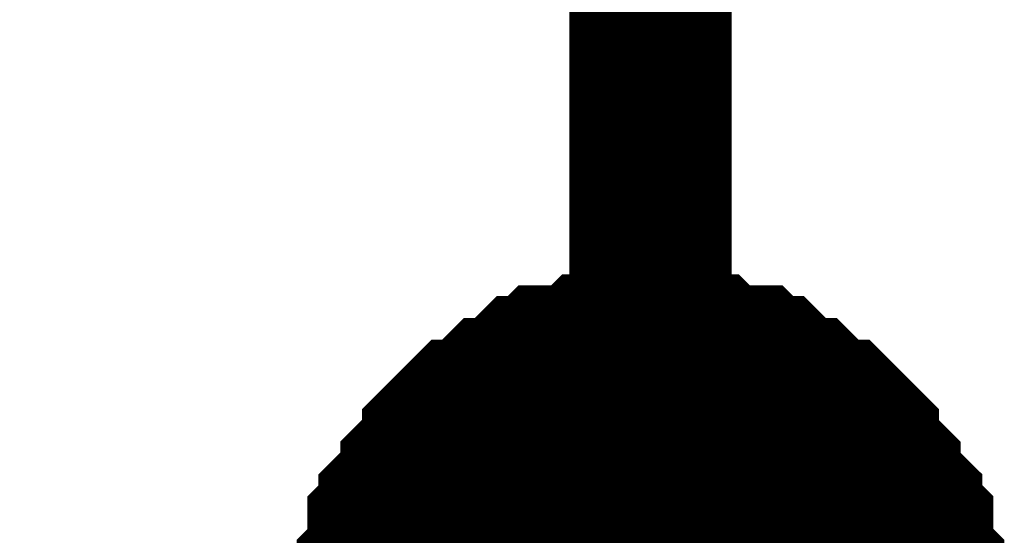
# Model space of a CAD drawing. Header units: inches. Extents: x 0 to 17, y 0 to 11.
# Tile 244 of 256: x 15.3041 to 15.3757, y 8.3067 to 8.3442. Entities that reach past the tile are written whole.
import ezdxf

# ---------------------------------------------------------------- set-up
doc = ezdxf.new("R2010")
doc.units = ezdxf.units.IN
doc.header["$MEASUREMENT"] = 0
doc.layers.add('Sheet', color=255, linetype='Continuous')

msp = doc.modelspace()

# ---------------------------------------------------------------- linework, layer by layer
at = {"layer": 'Sheet'}
for points in [[(15.100187, 9.099265, 0.0118, 0.0118, 0), (15.349953, 9.099265, 0.0118, 0.0118, 0), (15.349953, 8.999351, 0.0118, 0.0118, 0), (15.349953, 8.899438, 0.0118, 0.0118, 0), (15.349953, 8.799524, 0.0118, 0.0118, 0), (15.349953, 8.699611, 0.0118, 0.0118, 0), (15.349953, 8.599697, 0.0118, 0.0118, 0), (15.349953, 8.499784, 0.0118, 0.0118, 0), (15.349953, 8.39987, 0.0118, 0.0118, 0), (15.349953, 8.299957, 0.0118, 0.0118, 0), (15.349953, 8.19925, 0.0118, 0.0118, 0), (15.349953, 8.099337, 0.0118, 0.0118, 0), (15.349953, 7.999423, 0.0118, 0.0118, 0), (15.349953, 7.89951, 0.0118, 0.0118, 0)], [(15.330131, 8.30075, 0.0118, 0.0118, 0), (15.330131, 8.302336, 0.0118, 0.0118, 0), (15.330131, 8.303129, 0.0118, 0.0118, 0), (15.330131, 8.303922, 0.0118, 0.0118, 0), (15.330924, 8.304715, 0.0118, 0.0118, 0), (15.330924, 8.3063, 0.0118, 0.0118, 0), (15.330924, 8.307093, 0.0118, 0.0118, 0), (15.331716, 8.307886, 0.0118, 0.0118, 0), (15.331716, 8.308679, 0.0118, 0.0118, 0), (15.332509, 8.309472, 0.0118, 0.0118, 0), (15.333302, 8.310265, 0.0118, 0.0118, 0), (15.333302, 8.311058, 0.0118, 0.0118, 0), (15.334095, 8.311851, 0.0118, 0.0118, 0), (15.334888, 8.312644, 0.0118, 0.0118, 0), (15.334888, 8.313437, 0.0118, 0.0118, 0), (15.335681, 8.31423, 0.0118, 0.0118, 0), (15.336474, 8.315023, 0.0118, 0.0118, 0), (15.337267, 8.315023, 0.0118, 0.0118, 0), (15.33806, 8.315816, 0.0118, 0.0118, 0), (15.338853, 8.316609, 0.0118, 0.0118, 0), (15.339646, 8.316609, 0.0118, 0.0118, 0), (15.340438, 8.317402, 0.0118, 0.0118, 0), (15.341231, 8.318195, 0.0118, 0.0118, 0), (15.342024, 8.318195, 0.0118, 0.0118, 0), (15.342817, 8.318988, 0.0118, 0.0118, 0), (15.34361, 8.318988, 0.0118, 0.0118, 0), (15.345196, 8.318988, 0.0118, 0.0118, 0), (15.345989, 8.319781, 0.0118, 0.0118, 0), (15.346782, 8.319781, 0.0118, 0.0118, 0), (15.347575, 8.319781, 0.0118, 0.0118, 0), (15.34916, 8.319781, 0.0118, 0.0118, 0), (15.349953, 8.319781, 0.0118, 0.0118, 0)], [(15.330131, 8.30075, 0.0118, 0.0118, 0), (15.330131, 8.302336, 0.0118, 0.0118, 0), (15.330131, 8.303129, 0.0118, 0.0118, 0), (15.330131, 8.303922, 0.0118, 0.0118, 0), (15.330924, 8.304715, 0.0118, 0.0118, 0), (15.330924, 8.3063, 0.0118, 0.0118, 0), (15.330924, 8.307093, 0.0118, 0.0118, 0), (15.331716, 8.307886, 0.0118, 0.0118, 0), (15.331716, 8.308679, 0.0118, 0.0118, 0), (15.332509, 8.309472, 0.0118, 0.0118, 0), (15.333302, 8.310265, 0.0118, 0.0118, 0), (15.333302, 8.311058, 0.0118, 0.0118, 0), (15.334095, 8.311851, 0.0118, 0.0118, 0), (15.334888, 8.312644, 0.0118, 0.0118, 0), (15.334888, 8.313437, 0.0118, 0.0118, 0), (15.335681, 8.31423, 0.0118, 0.0118, 0), (15.336474, 8.315023, 0.0118, 0.0118, 0), (15.337267, 8.315023, 0.0118, 0.0118, 0), (15.33806, 8.315816, 0.0118, 0.0118, 0), (15.338853, 8.316609, 0.0118, 0.0118, 0), (15.339646, 8.316609, 0.0118, 0.0118, 0), (15.340438, 8.317402, 0.0118, 0.0118, 0), (15.341231, 8.318195, 0.0118, 0.0118, 0), (15.342024, 8.318195, 0.0118, 0.0118, 0), (15.342817, 8.318988, 0.0118, 0.0118, 0), (15.34361, 8.318988, 0.0118, 0.0118, 0), (15.345196, 8.318988, 0.0118, 0.0118, 0), (15.345989, 8.319781, 0.0118, 0.0118, 0), (15.346782, 8.319781, 0.0118, 0.0118, 0), (15.347575, 8.319781, 0.0118, 0.0118, 0), (15.34916, 8.319781, 0.0118, 0.0118, 0), (15.349953, 8.319781, 0.0118, 0.0118, 0)], [(15.330131, 8.30075, 0.0118, 0.0118, 0), (15.330131, 8.302336, 0.0118, 0.0118, 0), (15.330131, 8.303129, 0.0118, 0.0118, 0), (15.330131, 8.303922, 0.0118, 0.0118, 0), (15.330924, 8.304715, 0.0118, 0.0118, 0), (15.330924, 8.3063, 0.0118, 0.0118, 0), (15.330924, 8.307093, 0.0118, 0.0118, 0), (15.331716, 8.307886, 0.0118, 0.0118, 0), (15.331716, 8.308679, 0.0118, 0.0118, 0), (15.332509, 8.309472, 0.0118, 0.0118, 0), (15.333302, 8.310265, 0.0118, 0.0118, 0), (15.333302, 8.311058, 0.0118, 0.0118, 0), (15.334095, 8.311851, 0.0118, 0.0118, 0), (15.334888, 8.312644, 0.0118, 0.0118, 0), (15.334888, 8.313437, 0.0118, 0.0118, 0), (15.335681, 8.31423, 0.0118, 0.0118, 0), (15.336474, 8.315023, 0.0118, 0.0118, 0), (15.337267, 8.315023, 0.0118, 0.0118, 0), (15.33806, 8.315816, 0.0118, 0.0118, 0), (15.338853, 8.316609, 0.0118, 0.0118, 0), (15.339646, 8.316609, 0.0118, 0.0118, 0), (15.340438, 8.317402, 0.0118, 0.0118, 0), (15.341231, 8.318195, 0.0118, 0.0118, 0), (15.342024, 8.318195, 0.0118, 0.0118, 0), (15.342817, 8.318988, 0.0118, 0.0118, 0), (15.34361, 8.318988, 0.0118, 0.0118, 0), (15.345196, 8.318988, 0.0118, 0.0118, 0), (15.345989, 8.319781, 0.0118, 0.0118, 0), (15.346782, 8.319781, 0.0118, 0.0118, 0), (15.347575, 8.319781, 0.0118, 0.0118, 0), (15.34916, 8.319781, 0.0118, 0.0118, 0), (15.349953, 8.319781, 0.0118, 0.0118, 0)], [(15.330131, 8.30075, 0.0118, 0.0118, 0), (15.330131, 8.302336, 0.0118, 0.0118, 0), (15.330131, 8.303129, 0.0118, 0.0118, 0), (15.330131, 8.303922, 0.0118, 0.0118, 0), (15.330924, 8.304715, 0.0118, 0.0118, 0), (15.330924, 8.3063, 0.0118, 0.0118, 0), (15.330924, 8.307093, 0.0118, 0.0118, 0), (15.331716, 8.307886, 0.0118, 0.0118, 0), (15.331716, 8.308679, 0.0118, 0.0118, 0), (15.332509, 8.309472, 0.0118, 0.0118, 0), (15.333302, 8.310265, 0.0118, 0.0118, 0), (15.333302, 8.311058, 0.0118, 0.0118, 0), (15.334095, 8.311851, 0.0118, 0.0118, 0), (15.334888, 8.312644, 0.0118, 0.0118, 0), (15.334888, 8.313437, 0.0118, 0.0118, 0), (15.335681, 8.31423, 0.0118, 0.0118, 0), (15.336474, 8.315023, 0.0118, 0.0118, 0), (15.337267, 8.315023, 0.0118, 0.0118, 0), (15.33806, 8.315816, 0.0118, 0.0118, 0), (15.338853, 8.316609, 0.0118, 0.0118, 0), (15.339646, 8.316609, 0.0118, 0.0118, 0), (15.340438, 8.317402, 0.0118, 0.0118, 0), (15.341231, 8.318195, 0.0118, 0.0118, 0), (15.342024, 8.318195, 0.0118, 0.0118, 0), (15.342817, 8.318988, 0.0118, 0.0118, 0), (15.34361, 8.318988, 0.0118, 0.0118, 0), (15.345196, 8.318988, 0.0118, 0.0118, 0), (15.345989, 8.319781, 0.0118, 0.0118, 0), (15.346782, 8.319781, 0.0118, 0.0118, 0), (15.347575, 8.319781, 0.0118, 0.0118, 0), (15.34916, 8.319781, 0.0118, 0.0118, 0), (15.349953, 8.319781, 0.0118, 0.0118, 0)], [(15.349953, 8.319781, 0.0118, 0.0118, 0), (15.349953, 8.319781, 0.0118, 0.0118, 0)], [(15.349953, 8.319781, 0.0118, 0.0118, 0), (15.350746, 8.319781, 0.0118, 0.0118, 0), (15.352332, 8.319781, 0.0118, 0.0118, 0), (15.353125, 8.319781, 0.0118, 0.0118, 0), (15.353918, 8.319781, 0.0118, 0.0118, 0), (15.354711, 8.318988, 0.0118, 0.0118, 0), (15.356297, 8.318988, 0.0118, 0.0118, 0), (15.35709, 8.318988, 0.0118, 0.0118, 0), (15.357882, 8.318195, 0.0118, 0.0118, 0), (15.358675, 8.318195, 0.0118, 0.0118, 0), (15.359468, 8.317402, 0.0118, 0.0118, 0), (15.360261, 8.316609, 0.0118, 0.0118, 0), (15.361054, 8.316609, 0.0118, 0.0118, 0), (15.361847, 8.315816, 0.0118, 0.0118, 0), (15.36264, 8.315023, 0.0118, 0.0118, 0), (15.363433, 8.315023, 0.0118, 0.0118, 0), (15.364226, 8.31423, 0.0118, 0.0118, 0), (15.365019, 8.313437, 0.0118, 0.0118, 0), (15.365019, 8.312644, 0.0118, 0.0118, 0), (15.365812, 8.311851, 0.0118, 0.0118, 0), (15.366604, 8.311058, 0.0118, 0.0118, 0), (15.366604, 8.310265, 0.0118, 0.0118, 0), (15.367397, 8.309472, 0.0118, 0.0118, 0), (15.36819, 8.308679, 0.0118, 0.0118, 0), (15.36819, 8.307886, 0.0118, 0.0118, 0), (15.368983, 8.307093, 0.0118, 0.0118, 0), (15.368983, 8.3063, 0.0118, 0.0118, 0), (15.368983, 8.304715, 0.0118, 0.0118, 0), (15.369776, 8.303922, 0.0118, 0.0118, 0), (15.369776, 8.303129, 0.0118, 0.0118, 0), (15.369776, 8.302336, 0.0118, 0.0118, 0), (15.369776, 8.30075, 0.0118, 0.0118, 0)], [(15.349953, 8.319781, 0.0118, 0.0118, 0), (15.349953, 8.319781, 0.0118, 0.0118, 0)], [(15.349953, 8.319781, 0.0118, 0.0118, 0), (15.350746, 8.319781, 0.0118, 0.0118, 0), (15.352332, 8.319781, 0.0118, 0.0118, 0), (15.353125, 8.319781, 0.0118, 0.0118, 0), (15.353918, 8.319781, 0.0118, 0.0118, 0), (15.354711, 8.318988, 0.0118, 0.0118, 0), (15.356297, 8.318988, 0.0118, 0.0118, 0), (15.35709, 8.318988, 0.0118, 0.0118, 0), (15.357882, 8.318195, 0.0118, 0.0118, 0), (15.358675, 8.318195, 0.0118, 0.0118, 0), (15.359468, 8.317402, 0.0118, 0.0118, 0), (15.360261, 8.316609, 0.0118, 0.0118, 0), (15.361054, 8.316609, 0.0118, 0.0118, 0), (15.361847, 8.315816, 0.0118, 0.0118, 0), (15.36264, 8.315023, 0.0118, 0.0118, 0), (15.363433, 8.315023, 0.0118, 0.0118, 0), (15.364226, 8.31423, 0.0118, 0.0118, 0), (15.365019, 8.313437, 0.0118, 0.0118, 0), (15.365019, 8.312644, 0.0118, 0.0118, 0), (15.365812, 8.311851, 0.0118, 0.0118, 0), (15.366604, 8.311058, 0.0118, 0.0118, 0), (15.366604, 8.310265, 0.0118, 0.0118, 0), (15.367397, 8.309472, 0.0118, 0.0118, 0), (15.36819, 8.308679, 0.0118, 0.0118, 0), (15.36819, 8.307886, 0.0118, 0.0118, 0), (15.368983, 8.307093, 0.0118, 0.0118, 0), (15.368983, 8.3063, 0.0118, 0.0118, 0), (15.368983, 8.304715, 0.0118, 0.0118, 0), (15.369776, 8.303922, 0.0118, 0.0118, 0), (15.369776, 8.303129, 0.0118, 0.0118, 0), (15.369776, 8.302336, 0.0118, 0.0118, 0), (15.369776, 8.30075, 0.0118, 0.0118, 0)], [(15.349953, 8.319781, 0.0118, 0.0118, 0), (15.349953, 8.319781, 0.0118, 0.0118, 0)], [(15.349953, 8.319781, 0.0118, 0.0118, 0), (15.350746, 8.319781, 0.0118, 0.0118, 0), (15.352332, 8.319781, 0.0118, 0.0118, 0), (15.353125, 8.319781, 0.0118, 0.0118, 0), (15.353918, 8.319781, 0.0118, 0.0118, 0), (15.354711, 8.318988, 0.0118, 0.0118, 0), (15.356297, 8.318988, 0.0118, 0.0118, 0), (15.35709, 8.318988, 0.0118, 0.0118, 0), (15.357882, 8.318195, 0.0118, 0.0118, 0), (15.358675, 8.318195, 0.0118, 0.0118, 0), (15.359468, 8.317402, 0.0118, 0.0118, 0), (15.360261, 8.316609, 0.0118, 0.0118, 0), (15.361054, 8.316609, 0.0118, 0.0118, 0), (15.361847, 8.315816, 0.0118, 0.0118, 0), (15.36264, 8.315023, 0.0118, 0.0118, 0), (15.363433, 8.315023, 0.0118, 0.0118, 0), (15.364226, 8.31423, 0.0118, 0.0118, 0), (15.365019, 8.313437, 0.0118, 0.0118, 0), (15.365019, 8.312644, 0.0118, 0.0118, 0), (15.365812, 8.311851, 0.0118, 0.0118, 0), (15.366604, 8.311058, 0.0118, 0.0118, 0), (15.366604, 8.310265, 0.0118, 0.0118, 0), (15.367397, 8.309472, 0.0118, 0.0118, 0), (15.36819, 8.308679, 0.0118, 0.0118, 0), (15.36819, 8.307886, 0.0118, 0.0118, 0), (15.368983, 8.307093, 0.0118, 0.0118, 0), (15.368983, 8.3063, 0.0118, 0.0118, 0), (15.368983, 8.304715, 0.0118, 0.0118, 0), (15.369776, 8.303922, 0.0118, 0.0118, 0), (15.369776, 8.303129, 0.0118, 0.0118, 0), (15.369776, 8.302336, 0.0118, 0.0118, 0), (15.369776, 8.30075, 0.0118, 0.0118, 0)], [(15.349953, 8.319781, 0.0118, 0.0118, 0), (15.349953, 8.319781, 0.0118, 0.0118, 0)], [(15.349953, 8.319781, 0.0118, 0.0118, 0), (15.350746, 8.319781, 0.0118, 0.0118, 0), (15.352332, 8.319781, 0.0118, 0.0118, 0), (15.353125, 8.319781, 0.0118, 0.0118, 0), (15.353918, 8.319781, 0.0118, 0.0118, 0), (15.354711, 8.318988, 0.0118, 0.0118, 0), (15.356297, 8.318988, 0.0118, 0.0118, 0), (15.35709, 8.318988, 0.0118, 0.0118, 0), (15.357882, 8.318195, 0.0118, 0.0118, 0), (15.358675, 8.318195, 0.0118, 0.0118, 0), (15.359468, 8.317402, 0.0118, 0.0118, 0), (15.360261, 8.316609, 0.0118, 0.0118, 0), (15.361054, 8.316609, 0.0118, 0.0118, 0), (15.361847, 8.315816, 0.0118, 0.0118, 0), (15.36264, 8.315023, 0.0118, 0.0118, 0), (15.363433, 8.315023, 0.0118, 0.0118, 0), (15.364226, 8.31423, 0.0118, 0.0118, 0), (15.365019, 8.313437, 0.0118, 0.0118, 0), (15.365019, 8.312644, 0.0118, 0.0118, 0), (15.365812, 8.311851, 0.0118, 0.0118, 0), (15.366604, 8.311058, 0.0118, 0.0118, 0), (15.366604, 8.310265, 0.0118, 0.0118, 0), (15.367397, 8.309472, 0.0118, 0.0118, 0), (15.36819, 8.308679, 0.0118, 0.0118, 0), (15.36819, 8.307886, 0.0118, 0.0118, 0), (15.368983, 8.307093, 0.0118, 0.0118, 0), (15.368983, 8.3063, 0.0118, 0.0118, 0), (15.368983, 8.304715, 0.0118, 0.0118, 0), (15.369776, 8.303922, 0.0118, 0.0118, 0), (15.369776, 8.303129, 0.0118, 0.0118, 0), (15.369776, 8.302336, 0.0118, 0.0118, 0), (15.369776, 8.30075, 0.0118, 0.0118, 0)], [(15.330924, 8.304715, 0.0039, 0.0039, 0), (15.330924, 8.3063, 0.0039, 0.0039, 0), (15.330924, 8.307093, 0.0039, 0.0039, 0), (15.331716, 8.307886, 0.0039, 0.0039, 0), (15.331716, 8.308679, 0.0039, 0.0039, 0), (15.332509, 8.309472, 0.0039, 0.0039, 0), (15.333302, 8.310265, 0.0039, 0.0039, 0), (15.333302, 8.311058, 0.0039, 0.0039, 0), (15.334095, 8.311851, 0.0039, 0.0039, 0), (15.334888, 8.312644, 0.0039, 0.0039, 0), (15.334888, 8.313437, 0.0039, 0.0039, 0), (15.335681, 8.31423, 0.0039, 0.0039, 0), (15.336474, 8.315023, 0.0039, 0.0039, 0), (15.337267, 8.315023, 0.0039, 0.0039, 0), (15.33806, 8.315816, 0.0039, 0.0039, 0), (15.338853, 8.316609, 0.0039, 0.0039, 0), (15.339646, 8.316609, 0.0039, 0.0039, 0), (15.340438, 8.317402, 0.0039, 0.0039, 0), (15.341231, 8.318195, 0.0039, 0.0039, 0), (15.342024, 8.318195, 0.0039, 0.0039, 0), (15.342817, 8.318988, 0.0039, 0.0039, 0), (15.34361, 8.318988, 0.0039, 0.0039, 0), (15.345196, 8.318988, 0.0039, 0.0039, 0), (15.345989, 8.319781, 0.0039, 0.0039, 0), (15.346782, 8.319781, 0.0039, 0.0039, 0), (15.347575, 8.319781, 0.0039, 0.0039, 0), (15.34916, 8.319781, 0.0039, 0.0039, 0), (15.349953, 8.319781, 0.0039, 0.0039, 0)], [(15.330924, 8.304715, 0.0039, 0.0039, 0), (15.330924, 8.3063, 0.0039, 0.0039, 0), (15.330924, 8.307093, 0.0039, 0.0039, 0), (15.331716, 8.307886, 0.0039, 0.0039, 0), (15.331716, 8.308679, 0.0039, 0.0039, 0), (15.332509, 8.309472, 0.0039, 0.0039, 0), (15.333302, 8.310265, 0.0039, 0.0039, 0), (15.333302, 8.311058, 0.0039, 0.0039, 0), (15.334095, 8.311851, 0.0039, 0.0039, 0), (15.334888, 8.312644, 0.0039, 0.0039, 0), (15.334888, 8.313437, 0.0039, 0.0039, 0), (15.335681, 8.31423, 0.0039, 0.0039, 0), (15.336474, 8.315023, 0.0039, 0.0039, 0), (15.337267, 8.315023, 0.0039, 0.0039, 0), (15.33806, 8.315816, 0.0039, 0.0039, 0), (15.338853, 8.316609, 0.0039, 0.0039, 0), (15.339646, 8.316609, 0.0039, 0.0039, 0), (15.340438, 8.317402, 0.0039, 0.0039, 0), (15.341231, 8.318195, 0.0039, 0.0039, 0), (15.342024, 8.318195, 0.0039, 0.0039, 0), (15.342817, 8.318988, 0.0039, 0.0039, 0), (15.34361, 8.318988, 0.0039, 0.0039, 0), (15.345196, 8.318988, 0.0039, 0.0039, 0), (15.345989, 8.319781, 0.0039, 0.0039, 0), (15.346782, 8.319781, 0.0039, 0.0039, 0), (15.347575, 8.319781, 0.0039, 0.0039, 0), (15.34916, 8.319781, 0.0039, 0.0039, 0), (15.349953, 8.319781, 0.0039, 0.0039, 0)], [(15.330924, 8.304715, 0.0039, 0.0039, 0), (15.330924, 8.3063, 0.0039, 0.0039, 0), (15.330924, 8.307093, 0.0039, 0.0039, 0), (15.331716, 8.307886, 0.0039, 0.0039, 0), (15.331716, 8.308679, 0.0039, 0.0039, 0), (15.332509, 8.309472, 0.0039, 0.0039, 0), (15.333302, 8.310265, 0.0039, 0.0039, 0), (15.333302, 8.311058, 0.0039, 0.0039, 0), (15.334095, 8.311851, 0.0039, 0.0039, 0), (15.334888, 8.312644, 0.0039, 0.0039, 0), (15.334888, 8.313437, 0.0039, 0.0039, 0), (15.335681, 8.31423, 0.0039, 0.0039, 0), (15.336474, 8.315023, 0.0039, 0.0039, 0), (15.337267, 8.315023, 0.0039, 0.0039, 0), (15.33806, 8.315816, 0.0039, 0.0039, 0), (15.338853, 8.316609, 0.0039, 0.0039, 0), (15.339646, 8.316609, 0.0039, 0.0039, 0), (15.340438, 8.317402, 0.0039, 0.0039, 0), (15.341231, 8.318195, 0.0039, 0.0039, 0), (15.342024, 8.318195, 0.0039, 0.0039, 0), (15.342817, 8.318988, 0.0039, 0.0039, 0), (15.34361, 8.318988, 0.0039, 0.0039, 0), (15.345196, 8.318988, 0.0039, 0.0039, 0), (15.345989, 8.319781, 0.0039, 0.0039, 0), (15.346782, 8.319781, 0.0039, 0.0039, 0), (15.347575, 8.319781, 0.0039, 0.0039, 0), (15.34916, 8.319781, 0.0039, 0.0039, 0), (15.349953, 8.319781, 0.0039, 0.0039, 0)], [(15.330924, 8.304715, 0.0039, 0.0039, 0), (15.330924, 8.3063, 0.0039, 0.0039, 0), (15.330924, 8.307093, 0.0039, 0.0039, 0), (15.331716, 8.307886, 0.0039, 0.0039, 0), (15.331716, 8.308679, 0.0039, 0.0039, 0), (15.332509, 8.309472, 0.0039, 0.0039, 0), (15.333302, 8.310265, 0.0039, 0.0039, 0), (15.333302, 8.311058, 0.0039, 0.0039, 0), (15.334095, 8.311851, 0.0039, 0.0039, 0), (15.334888, 8.312644, 0.0039, 0.0039, 0), (15.334888, 8.313437, 0.0039, 0.0039, 0), (15.335681, 8.31423, 0.0039, 0.0039, 0), (15.336474, 8.315023, 0.0039, 0.0039, 0), (15.337267, 8.315023, 0.0039, 0.0039, 0), (15.33806, 8.315816, 0.0039, 0.0039, 0), (15.338853, 8.316609, 0.0039, 0.0039, 0), (15.339646, 8.316609, 0.0039, 0.0039, 0), (15.340438, 8.317402, 0.0039, 0.0039, 0), (15.341231, 8.318195, 0.0039, 0.0039, 0), (15.342024, 8.318195, 0.0039, 0.0039, 0), (15.342817, 8.318988, 0.0039, 0.0039, 0), (15.34361, 8.318988, 0.0039, 0.0039, 0), (15.345196, 8.318988, 0.0039, 0.0039, 0), (15.345989, 8.319781, 0.0039, 0.0039, 0), (15.346782, 8.319781, 0.0039, 0.0039, 0), (15.347575, 8.319781, 0.0039, 0.0039, 0), (15.34916, 8.319781, 0.0039, 0.0039, 0), (15.349953, 8.319781, 0.0039, 0.0039, 0)], [(15.349953, 8.319781, 0.0039, 0.0039, 0), (15.349953, 8.319781, 0.0039, 0.0039, 0)], [(15.349953, 8.319781, 0.0039, 0.0039, 0), (15.350746, 8.319781, 0.0039, 0.0039, 0), (15.352332, 8.319781, 0.0039, 0.0039, 0), (15.353125, 8.319781, 0.0039, 0.0039, 0), (15.353918, 8.319781, 0.0039, 0.0039, 0), (15.354711, 8.318988, 0.0039, 0.0039, 0), (15.356297, 8.318988, 0.0039, 0.0039, 0), (15.35709, 8.318988, 0.0039, 0.0039, 0), (15.357882, 8.318195, 0.0039, 0.0039, 0), (15.358675, 8.318195, 0.0039, 0.0039, 0), (15.359468, 8.317402, 0.0039, 0.0039, 0), (15.360261, 8.316609, 0.0039, 0.0039, 0), (15.361054, 8.316609, 0.0039, 0.0039, 0), (15.361847, 8.315816, 0.0039, 0.0039, 0), (15.36264, 8.315023, 0.0039, 0.0039, 0), (15.363433, 8.315023, 0.0039, 0.0039, 0), (15.364226, 8.31423, 0.0039, 0.0039, 0), (15.365019, 8.313437, 0.0039, 0.0039, 0), (15.365019, 8.312644, 0.0039, 0.0039, 0), (15.365812, 8.311851, 0.0039, 0.0039, 0), (15.366604, 8.311058, 0.0039, 0.0039, 0), (15.366604, 8.310265, 0.0039, 0.0039, 0), (15.367397, 8.309472, 0.0039, 0.0039, 0), (15.36819, 8.308679, 0.0039, 0.0039, 0), (15.36819, 8.307886, 0.0039, 0.0039, 0), (15.368983, 8.307093, 0.0039, 0.0039, 0), (15.368983, 8.3063, 0.0039, 0.0039, 0), (15.368983, 8.304715, 0.0039, 0.0039, 0)], [(15.349953, 8.319781, 0.0039, 0.0039, 0), (15.349953, 8.319781, 0.0039, 0.0039, 0)], [(15.349953, 8.319781, 0.0039, 0.0039, 0), (15.350746, 8.319781, 0.0039, 0.0039, 0), (15.352332, 8.319781, 0.0039, 0.0039, 0), (15.353125, 8.319781, 0.0039, 0.0039, 0), (15.353918, 8.319781, 0.0039, 0.0039, 0), (15.354711, 8.318988, 0.0039, 0.0039, 0), (15.356297, 8.318988, 0.0039, 0.0039, 0), (15.35709, 8.318988, 0.0039, 0.0039, 0), (15.357882, 8.318195, 0.0039, 0.0039, 0), (15.358675, 8.318195, 0.0039, 0.0039, 0), (15.359468, 8.317402, 0.0039, 0.0039, 0), (15.360261, 8.316609, 0.0039, 0.0039, 0), (15.361054, 8.316609, 0.0039, 0.0039, 0), (15.361847, 8.315816, 0.0039, 0.0039, 0), (15.36264, 8.315023, 0.0039, 0.0039, 0), (15.363433, 8.315023, 0.0039, 0.0039, 0), (15.364226, 8.31423, 0.0039, 0.0039, 0), (15.365019, 8.313437, 0.0039, 0.0039, 0), (15.365019, 8.312644, 0.0039, 0.0039, 0), (15.365812, 8.311851, 0.0039, 0.0039, 0), (15.366604, 8.311058, 0.0039, 0.0039, 0), (15.366604, 8.310265, 0.0039, 0.0039, 0), (15.367397, 8.309472, 0.0039, 0.0039, 0), (15.36819, 8.308679, 0.0039, 0.0039, 0), (15.36819, 8.307886, 0.0039, 0.0039, 0), (15.368983, 8.307093, 0.0039, 0.0039, 0), (15.368983, 8.3063, 0.0039, 0.0039, 0), (15.368983, 8.304715, 0.0039, 0.0039, 0)], [(15.349953, 8.319781, 0.0039, 0.0039, 0), (15.349953, 8.319781, 0.0039, 0.0039, 0)], [(15.349953, 8.319781, 0.0039, 0.0039, 0), (15.350746, 8.319781, 0.0039, 0.0039, 0), (15.352332, 8.319781, 0.0039, 0.0039, 0), (15.353125, 8.319781, 0.0039, 0.0039, 0), (15.353918, 8.319781, 0.0039, 0.0039, 0), (15.354711, 8.318988, 0.0039, 0.0039, 0), (15.356297, 8.318988, 0.0039, 0.0039, 0), (15.35709, 8.318988, 0.0039, 0.0039, 0), (15.357882, 8.318195, 0.0039, 0.0039, 0), (15.358675, 8.318195, 0.0039, 0.0039, 0), (15.359468, 8.317402, 0.0039, 0.0039, 0), (15.360261, 8.316609, 0.0039, 0.0039, 0), (15.361054, 8.316609, 0.0039, 0.0039, 0), (15.361847, 8.315816, 0.0039, 0.0039, 0), (15.36264, 8.315023, 0.0039, 0.0039, 0), (15.363433, 8.315023, 0.0039, 0.0039, 0), (15.364226, 8.31423, 0.0039, 0.0039, 0), (15.365019, 8.313437, 0.0039, 0.0039, 0), (15.365019, 8.312644, 0.0039, 0.0039, 0), (15.365812, 8.311851, 0.0039, 0.0039, 0), (15.366604, 8.311058, 0.0039, 0.0039, 0), (15.366604, 8.310265, 0.0039, 0.0039, 0), (15.367397, 8.309472, 0.0039, 0.0039, 0), (15.36819, 8.308679, 0.0039, 0.0039, 0), (15.36819, 8.307886, 0.0039, 0.0039, 0), (15.368983, 8.307093, 0.0039, 0.0039, 0), (15.368983, 8.3063, 0.0039, 0.0039, 0), (15.368983, 8.304715, 0.0039, 0.0039, 0)], [(15.349953, 8.319781, 0.0039, 0.0039, 0), (15.349953, 8.319781, 0.0039, 0.0039, 0)], [(15.349953, 8.319781, 0.0039, 0.0039, 0), (15.350746, 8.319781, 0.0039, 0.0039, 0), (15.352332, 8.319781, 0.0039, 0.0039, 0), (15.353125, 8.319781, 0.0039, 0.0039, 0), (15.353918, 8.319781, 0.0039, 0.0039, 0), (15.354711, 8.318988, 0.0039, 0.0039, 0), (15.356297, 8.318988, 0.0039, 0.0039, 0), (15.35709, 8.318988, 0.0039, 0.0039, 0), (15.357882, 8.318195, 0.0039, 0.0039, 0), (15.358675, 8.318195, 0.0039, 0.0039, 0), (15.359468, 8.317402, 0.0039, 0.0039, 0), (15.360261, 8.316609, 0.0039, 0.0039, 0), (15.361054, 8.316609, 0.0039, 0.0039, 0), (15.361847, 8.315816, 0.0039, 0.0039, 0), (15.36264, 8.315023, 0.0039, 0.0039, 0), (15.363433, 8.315023, 0.0039, 0.0039, 0), (15.364226, 8.31423, 0.0039, 0.0039, 0), (15.365019, 8.313437, 0.0039, 0.0039, 0), (15.365019, 8.312644, 0.0039, 0.0039, 0), (15.365812, 8.311851, 0.0039, 0.0039, 0), (15.366604, 8.311058, 0.0039, 0.0039, 0), (15.366604, 8.310265, 0.0039, 0.0039, 0), (15.367397, 8.309472, 0.0039, 0.0039, 0), (15.36819, 8.308679, 0.0039, 0.0039, 0), (15.36819, 8.307886, 0.0039, 0.0039, 0), (15.368983, 8.307093, 0.0039, 0.0039, 0), (15.368983, 8.3063, 0.0039, 0.0039, 0), (15.368983, 8.304715, 0.0039, 0.0039, 0)]]:
    msp.add_lwpolyline(points, format="xyseb", dxfattribs=at)
msp.add_lwpolyline([(15.34, 8.3, 0.02, 0.02, 1), (15.36, 8.3, 0.02, 0.02, 1)], format="xyseb", close=True, dxfattribs=at)

doc.saveas('drawing.dxf')
